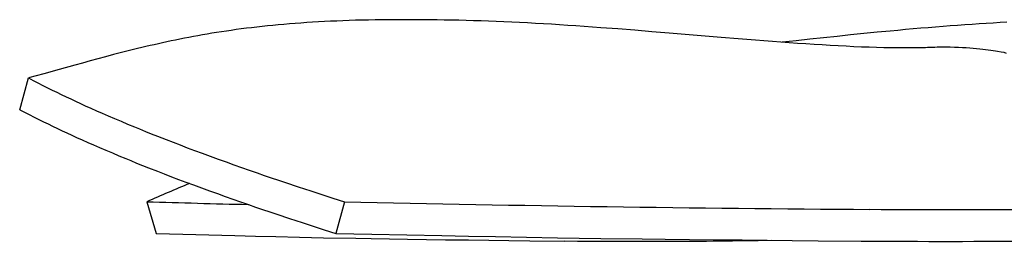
# Model space of a CAD drawing. Extents: x 4943 to 6465, y 1900 to 2987.
# Tile 10 of 25: x 5834 to 5984, y 1904 to 1937. Entities that reach past the tile are written whole.
import ezdxf

# ---------------------------------------------------------------- set-up
doc = ezdxf.new("R2010")
doc.units = 0
doc.layers.add('MAKE2D$VISIBLE$CURVAS', color=7, linetype='CONTINUOUS')

msp = doc.modelspace()

# ---------------------------------------------------------------- linework, layer by layer
at = {"layer": 'MAKE2D$VISIBLE$CURVAS', "color": 39}
for p, q in [((5972.18, 1933.03), (5971.84, 1933.02)), ((5834.04, 1923.57), (5835.36, 1928.4)), ((5853.41, 1909.54), (5854.8, 1904.71)), ((5883.44, 1909.54), (5882.12, 1904.71))]:
    msp.add_line(p, q, dxfattribs=at)
for points in [[(5971.84, 1933.02), (5971.34, 1933.01), (5970.84, 1933), (5970.33, 1932.99), (5969.82, 1932.98), (5969.3, 1932.98), (5968.78, 1932.98), (5968.25, 1932.98), (5967.72, 1932.98), (5966.64, 1933), (5965.54, 1933.02), (5964.42, 1933.04), (5963.28, 1933.08), (5962.13, 1933.12), (5960.96, 1933.17), (5959.78, 1933.23), (5958.58, 1933.29), (5957.37, 1933.36), (5956.14, 1933.43), (5954.9, 1933.51), (5953.66, 1933.59), (5952.4, 1933.67), (5951.13, 1933.76), (5949.86, 1933.86), (5948.57, 1933.95), (5947.28, 1934.05), (5945.99, 1934.16), (5943.38, 1934.37), (5940.75, 1934.59), (5932.86, 1935.25), (5930.24, 1935.46), (5927.64, 1935.67), (5925.05, 1935.88), (5922.48, 1936.07), (5921.21, 1936.16), (5919.94, 1936.25), (5918.68, 1936.34), (5917.43, 1936.42), (5916.18, 1936.5), (5914.95, 1936.58), (5913.72, 1936.65), (5912.5, 1936.72), (5911.29, 1936.79), (5910.09, 1936.85), (5908.91, 1936.9), (5907.73, 1936.96), (5906.56, 1937.01), (5905.39, 1937.05), (5904.24, 1937.09), (5903.1, 1937.13), (5901.97, 1937.16), (5900.85, 1937.19), (5899.73, 1937.22), (5898.63, 1937.24), (5897.54, 1937.26), (5896.45, 1937.27), (5895.38, 1937.28), (5894.31, 1937.29), (5893.26, 1937.29), (5892.21, 1937.29), (5891.17, 1937.29), (5890.15, 1937.28), (5889.13, 1937.27), (5888.12, 1937.25), (5887.12, 1937.23), (5886.14, 1937.21), (5885.16, 1937.19), (5884.19, 1937.15), (5883.23, 1937.12), (5882.29, 1937.08), (5881.35, 1937.04), (5880.42, 1937), (5879.51, 1936.95), (5878.6, 1936.89), (5877.71, 1936.84), (5876.83, 1936.78), (5875.95, 1936.71), (5875.09, 1936.64), (5874.24, 1936.57), (5873.39, 1936.5), (5872.56, 1936.42), (5871.74, 1936.33), (5870.92, 1936.25), (5870.12, 1936.16), (5869.32, 1936.07), (5868.54, 1935.97), (5867.76, 1935.87), (5866.99, 1935.77), (5866.24, 1935.66), (5865.49, 1935.56), (5864.74, 1935.44), (5864.01, 1935.33), (5863.29, 1935.21), (5862.57, 1935.09), (5861.86, 1934.97), (5861.16, 1934.85), (5860.47, 1934.72), (5859.78, 1934.59), (5859.1, 1934.46), (5858.43, 1934.33), (5857.76, 1934.19), (5857.1, 1934.05), (5856.44, 1933.91), (5855.79, 1933.77), (5855.14, 1933.63), (5854.5, 1933.48), (5853.87, 1933.34), (5853.24, 1933.19), (5852.61, 1933.04), (5851.99, 1932.89), (5851.37, 1932.74), (5850.75, 1932.58), (5849.53, 1932.27), (5848.32, 1931.96), (5847.12, 1931.64), (5845.94, 1931.32), (5844.75, 1931), (5843.58, 1930.68), (5842.41, 1930.35), (5840.07, 1929.7), (5837.72, 1929.05), (5836.55, 1928.72), (5835.36, 1928.4)], [(5984.24, 1936.89), (5983.2, 1936.84), (5982.15, 1936.78), (5981.09, 1936.71), (5980.02, 1936.64), (5978.94, 1936.57), (5977.85, 1936.5), (5976.75, 1936.42), (5975.64, 1936.33), (5974.53, 1936.25), (5973.41, 1936.16), (5972.27, 1936.07), (5971.13, 1935.97), (5969.99, 1935.87), (5968.83, 1935.77), (5967.67, 1935.66), (5966.5, 1935.56), (5964.5, 1935.37), (5962.49, 1935.17), (5960.46, 1934.96), (5958.42, 1934.75), (5956.35, 1934.53), (5954.28, 1934.31), (5952.18, 1934.08), (5950.08, 1933.84)], [(5983.85, 1932.27), (5983.39, 1932.36), (5982.83, 1932.45), (5982.51, 1932.5), (5982.17, 1932.55), (5981.81, 1932.61), (5981.42, 1932.66), (5981, 1932.71), (5980.57, 1932.76), (5980.11, 1932.81), (5979.63, 1932.86), (5979.12, 1932.91), (5978.6, 1932.95), (5978.05, 1932.98), (5977.48, 1933.02), (5976.89, 1933.04), (5976.28, 1933.06), (5975.64, 1933.08), (5974.99, 1933.09), (5974.66, 1933.09), (5974.32, 1933.08), (5973.97, 1933.08), (5973.63, 1933.08), (5973.27, 1933.07), (5972.91, 1933.06), (5972.55, 1933.04), (5972.18, 1933.03)], [(5984.19, 1932.14), (5983.85, 1932.27)], [(5835.36, 1928.4), (5836.07, 1928.03), (5836.8, 1927.65), (5837.54, 1927.28), (5838.29, 1926.9), (5838.97, 1926.56), (5839.67, 1926.22), (5840.37, 1925.88), (5841.09, 1925.54), (5841.81, 1925.2), (5842.54, 1924.86), (5843.28, 1924.52), (5844.03, 1924.17), (5844.88, 1923.79), (5845.73, 1923.41), (5846.6, 1923.03), (5847.49, 1922.64), (5848.47, 1922.22), (5849.46, 1921.8), (5850.47, 1921.38), (5851.49, 1920.95), (5852.26, 1920.64), (5853.16, 1920.27), (5854.07, 1919.91), (5854.99, 1919.54), (5856.31, 1919.02), (5857.37, 1918.61), (5858.44, 1918.19), (5859.53, 1917.78), (5860.62, 1917.37), (5861.81, 1916.93), (5863.01, 1916.48), (5864.23, 1916.04), (5865.45, 1915.6), (5866.62, 1915.18), (5867.8, 1914.76), (5868.98, 1914.35), (5870.17, 1913.93), (5871.25, 1913.56), (5872.33, 1913.19), (5873.41, 1912.83), (5874.5, 1912.46), (5876.41, 1911.82), (5878.33, 1911.19), (5880.02, 1910.64), (5881.71, 1910.1), (5883.44, 1909.54)], [(5834.04, 1923.57), (5834.75, 1923.2), (5835.48, 1922.82), (5836.22, 1922.45), (5836.97, 1922.07), (5837.65, 1921.73), (5838.35, 1921.39), (5839.05, 1921.05), (5839.77, 1920.71), (5840.49, 1920.37), (5841.22, 1920.03), (5841.96, 1919.68), (5842.71, 1919.34), (5843.55, 1918.96), (5844.41, 1918.58), (5845.28, 1918.2), (5846.17, 1917.81), (5847.14, 1917.39), (5848.14, 1916.97), (5849.15, 1916.55), (5850.17, 1916.12), (5850.94, 1915.8), (5851.84, 1915.44), (5852.75, 1915.08), (5853.66, 1914.71), (5854.99, 1914.19), (5856.05, 1913.78), (5857.12, 1913.36), (5858.2, 1912.95), (5859.3, 1912.54), (5860.49, 1912.1), (5861.69, 1911.65), (5862.91, 1911.21), (5864.13, 1910.77), (5865.3, 1910.35), (5866.48, 1909.93), (5867.66, 1909.52), (5868.85, 1909.1), (5869.93, 1908.73), (5871, 1908.36), (5872.09, 1907.99), (5873.18, 1907.63), (5875.09, 1906.99), (5877.01, 1906.36), (5878.7, 1905.81), (5880.39, 1905.26), (5882.12, 1904.71)], [(5854.8, 1904.71), (5856.83, 1904.65), (5858.87, 1904.59), (5862.83, 1904.47), (5866.8, 1904.37), (5869.9, 1904.29), (5873.01, 1904.22), (5876.62, 1904.14), (5880.25, 1904.06), (5885.17, 1903.97), (5887.53, 1903.92), (5890.29, 1903.88), (5893.05, 1903.83), (5895.95, 1903.79), (5898.85, 1903.75), (5902.34, 1903.71), (5905.41, 1903.67), (5908.47, 1903.63), (5911.66, 1903.6), (5916.96, 1903.55)], [(5882.12, 1904.71), (5887.64, 1904.59), (5892.96, 1904.47), (5898.25, 1904.37), (5902.35, 1904.29), (5906.44, 1904.22), (5911.16, 1904.14), (5915.87, 1904.06), (5922.46, 1903.96), (5928.76, 1903.88), (5932.27, 1903.83), (5935.93, 1903.79), (5939.58, 1903.75), (5943.96, 1903.71), (5947.78, 1903.67), (5951.59, 1903.63), (5955.54, 1903.6), (5962.06, 1903.55)]]:
    msp.add_lwpolyline(points, dxfattribs=at)
for centre, radius, start, end in [((5983.11, 1616.83), 320.16, 112.6378, 113.898), ((5930.48, 4439.23), 2530.86, 268.25487, 268.60344), ((5994.35, 6799.14), 4890.86, 268.70068, 269.63723), ((5976.3, 3595.84), 1687.5, 269.56122, 271.4266), ((5927.95, 3242.19), 1338.68, 269.52944, 270.87405), ((5974.98, 3591), 1687.5, 269.56122, 271.42661)]:
    msp.add_arc(centre, radius, start, end, dxfattribs=at)

doc.saveas('drawing.dxf')
